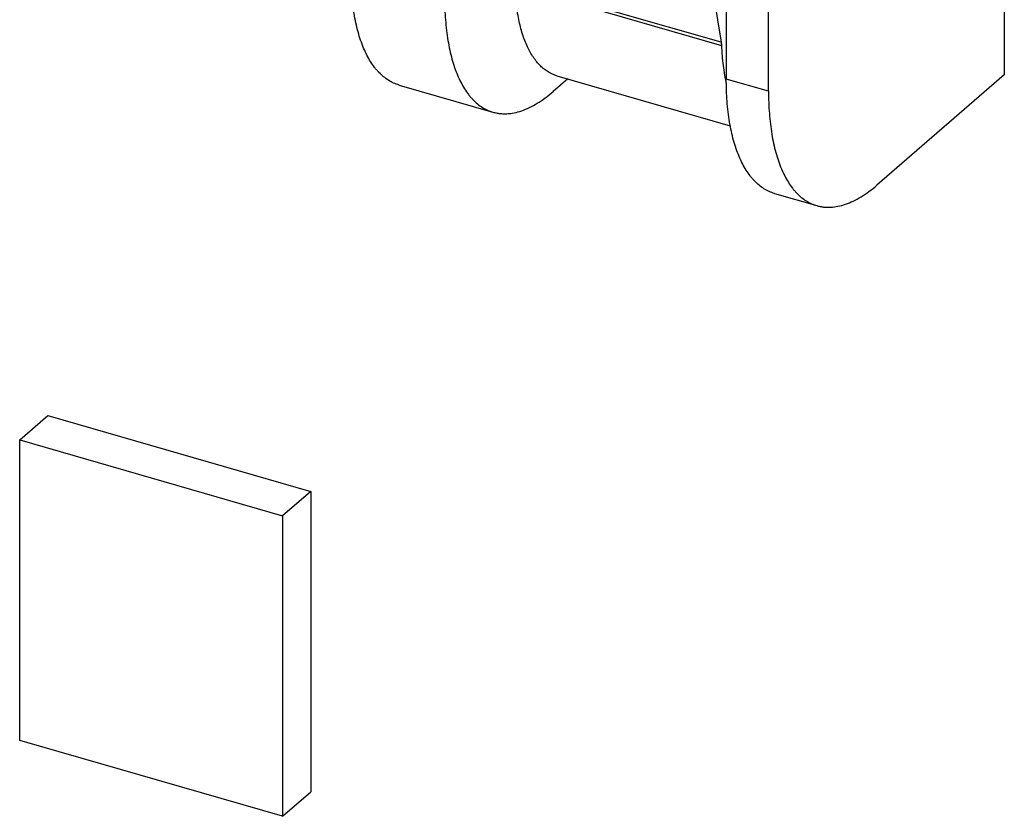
# Model space of a CAD drawing. Header units: millimetres. Extents: x 0 to 210, y 0 to 297.
# Tile 24 of 29: x 123.25 to 125.52, y 245.93 to 247.76. Entities that reach past the tile are written whole.
import ezdxf

# ---------------------------------------------------------------- set-up
doc = ezdxf.new("R2010")
doc.units = ezdxf.units.MM
doc.header["$LTSCALE"] = 19.36
doc.layers.get('0').update_dxf_attribs({"linetype": 'CONTINUOUS'})

msp = doc.modelspace()

# ---------------------------------------------------------------- linework, layer by layer
at = {"color": 7, "linetype": 'Continuous'}
for p, q in [((125.5167, 250.0406), (125.5167, 247.6374)), ((124.8755, 248.449), (124.8755, 247.6276)), ((124.973, 247.5995), (124.973, 248.4209)), ((124.8012, 248.1038), (124.8637, 247.7122)), ((124.485, 247.635), (124.8846, 247.5196)), ((125.5167, 247.6374), (125.223, 247.383)), ((124.1208, 247.6137), (124.3373, 247.5512)), ((124.5098, 247.6279), (124.476, 247.5986)), ((124.9868, 247.3637), (125.0843, 247.3356)), ((123.2459, 246.7956), (123.3109, 246.8519)), ((123.3109, 246.8519), (123.9171, 246.6769)), ((123.2459, 246.1028), (123.2459, 246.7956)), ((123.2459, 246.7956), (123.8521, 246.6206)), ((123.9171, 246.6769), (123.8521, 246.6206)), ((123.9171, 246.6769), (123.9171, 245.9841)), ((123.8521, 246.6206), (123.8521, 245.9278)), ((123.8521, 245.9278), (123.2459, 246.1028)), ((123.8521, 245.9278), (123.9171, 245.9841))]:
    msp.add_line(p, q, dxfattribs=at)
at = {"color": 9, "linetype": 'Continuous'}
for p, q in [((124.8637, 247.7122), (124.3874, 247.8497)), ((124.388, 247.8427), (124.8643, 247.7052)), ((124.973, 247.5995), (124.8755, 247.6276))]:
    msp.add_line(p, q, dxfattribs=at)
at = {"color": 7, "linetype": 'Continuous'}
for points, knots in [([(124.1208, 247.6137), (124.1166, 247.615), (124.1081, 247.6181), (124.0961, 247.6245), (124.0847, 247.6328), (124.0759, 247.641), (124.0692, 247.6484), (124.0626, 247.6565), (124.0548, 247.6678), (124.0464, 247.6827), (124.0387, 247.6992), (124.0319, 247.7171), (124.026, 247.7364), (124.0209, 247.7571), (124.0168, 247.7791), (124.0135, 247.8022), (124.0112, 247.8265), (124.0098, 247.8517), (124.0095, 247.8689), (124.0095, 247.8776)], [0, 0, 0, 0, 0.043785, 0.088276, 0.134133, 0.181944, 0.206749, 0.232217, 0.285305, 0.341516, 0.401052, 0.464037, 0.530528, 0.600525, 0.673977, 0.750793, 0.830846, 0.913977, 1, 1, 1, 1]), ([(124.485, 247.635), (124.4815, 247.636), (124.4746, 247.6385), (124.4647, 247.6437), (124.4553, 247.6502), (124.4464, 247.658), (124.4381, 247.6672), (124.4303, 247.6777), (124.4231, 247.6894), (124.4165, 247.7023), (124.4106, 247.7163), (124.4053, 247.7315), (124.4006, 247.7477), (124.3967, 247.765), (124.3934, 247.7832), (124.3909, 247.8023), (124.389, 247.8222), (124.3883, 247.8358), (124.388, 247.8427)], [0, 0, 0, 0, 0.044915, 0.090466, 0.137255, 0.185821, 0.236627, 0.290048, 0.346376, 0.405825, 0.468537, 0.534596, 0.604031, 0.676825, 0.752923, 0.832235, 0.914643, 1, 1, 1, 1]), ([(124.226, 247.8151), (124.226, 247.8064), (124.2263, 247.7892), (124.2277, 247.764), (124.23, 247.7397), (124.2333, 247.7166), (124.2374, 247.6946), (124.2425, 247.6739), (124.2484, 247.6546), (124.2552, 247.6367), (124.2629, 247.6202), (124.2713, 247.6053), (124.2791, 247.594), (124.2857, 247.5859), (124.2924, 247.5785), (124.3012, 247.5703), (124.3126, 247.562), (124.3246, 247.5556), (124.3331, 247.5525), (124.3373, 247.5512)], [0, 0, 0, 0, 0.086023, 0.169154, 0.249207, 0.326023, 0.399475, 0.469472, 0.535963, 0.598948, 0.658484, 0.714695, 0.767783, 0.793251, 0.818056, 0.865867, 0.911724, 0.956215, 1, 1, 1, 1]), ([(124.8637, 247.7122), (124.8638, 247.7116), (124.8641, 247.7093), (124.8643, 247.707), (124.8643, 247.7052)], [0, 0, 0, 0, 0.239383, 1, 1, 1, 1]), ([(124.8643, 247.7052), (124.8646, 247.6972), (124.8655, 247.6816), (124.8679, 247.6588), (124.8711, 247.6371), (124.874, 247.6231), (124.8756, 247.6163)], [0, 0, 0, 0, 0.266716, 0.522655, 0.767234, 1, 1, 1, 1]), ([(124.9868, 247.3637), (124.9826, 247.365), (124.9741, 247.3681), (124.9621, 247.3745), (124.9507, 247.3828), (124.9419, 247.391), (124.9352, 247.3984), (124.9286, 247.4065), (124.9208, 247.4178), (124.9124, 247.4327), (124.9048, 247.4492), (124.898, 247.4671), (124.892, 247.4864), (124.887, 247.5071), (124.8828, 247.5291), (124.8795, 247.5522), (124.8772, 247.5765), (124.8758, 247.6017), (124.8755, 247.6189), (124.8755, 247.6276)], [0, 0, 0, 0, 0.043785, 0.088276, 0.134133, 0.181944, 0.206749, 0.232217, 0.285305, 0.341516, 0.401052, 0.464037, 0.530528, 0.600525, 0.673977, 0.750793, 0.830846, 0.913977, 1, 1, 1, 1]), ([(124.3373, 247.5512), (124.3399, 247.5505), (124.3451, 247.5492), (124.353, 247.548), (124.3611, 247.5474), (124.3722, 247.5475), (124.3866, 247.5494), (124.4041, 247.5542), (124.4219, 247.5616), (124.44, 247.5715), (124.4582, 247.5839), (124.4701, 247.5935), (124.476, 247.5986)], [0, 0, 0, 0, 0.052156, 0.104616, 0.157676, 0.211621, 0.323124, 0.441057, 0.566856, 0.701553, 0.845815, 1, 1, 1, 1]), ([(124.973, 247.5995), (124.973, 247.5908), (124.9732, 247.5736), (124.9746, 247.5484), (124.977, 247.5241), (124.9802, 247.501), (124.9844, 247.479), (124.9894, 247.4583), (124.9954, 247.439), (125.0022, 247.421), (125.0098, 247.4046), (125.0183, 247.3896), (125.0261, 247.3784), (125.0327, 247.3702), (125.0394, 247.3629), (125.0482, 247.3546), (125.0595, 247.3464), (125.0716, 247.3399), (125.08, 247.3368), (125.0843, 247.3356)], [0, 0, 0, 0, 0.086023, 0.169154, 0.249207, 0.326023, 0.399475, 0.469472, 0.535963, 0.598948, 0.658484, 0.714695, 0.767783, 0.793251, 0.818056, 0.865867, 0.911724, 0.956215, 1, 1, 1, 1]), ([(125.0843, 247.3356), (125.0868, 247.3349), (125.092, 247.3336), (125.0999, 247.3324), (125.108, 247.3318), (125.1192, 247.3319), (125.1335, 247.3338), (125.151, 247.3386), (125.1688, 247.346), (125.1869, 247.3559), (125.2052, 247.3683), (125.217, 247.3779), (125.223, 247.383)], [0, 0, 0, 0, 0.052156, 0.104616, 0.157676, 0.211621, 0.323124, 0.441057, 0.566856, 0.701553, 0.845815, 1, 1, 1, 1])]:
    msp.add_open_spline(points, degree=3, knots=knots, dxfattribs=at)

doc.saveas('drawing.dxf')
